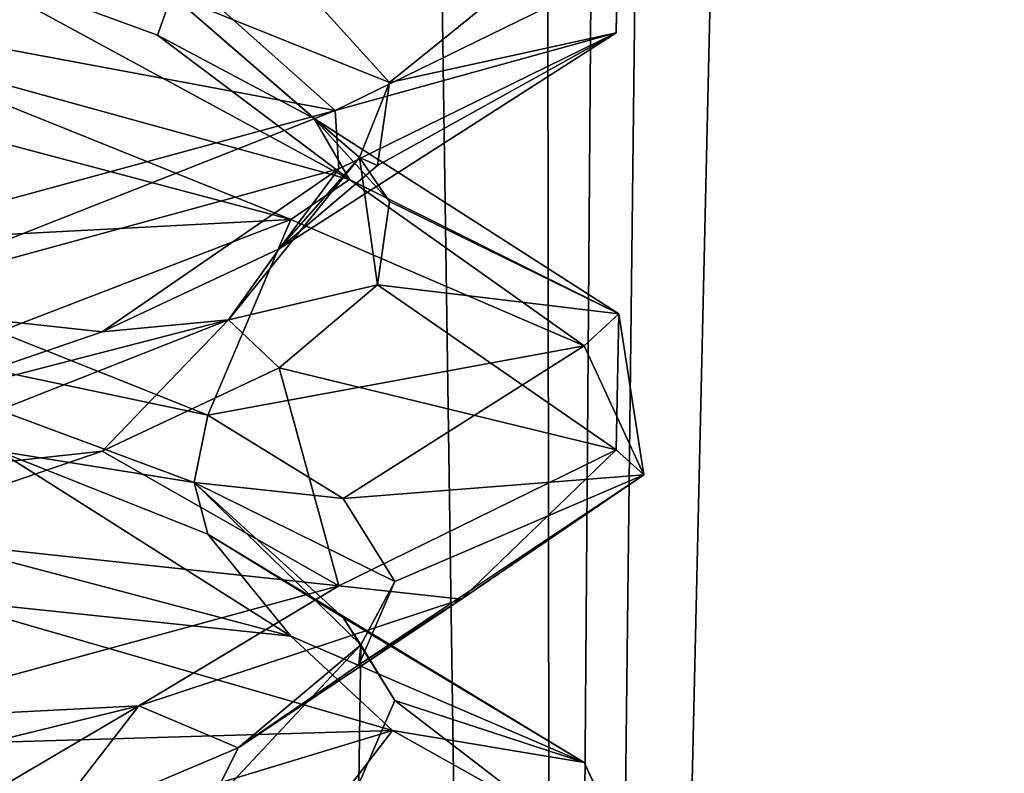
# Model space of a CAD drawing. Header units: millimetres. Extents: x -36.5 to 36.5, y -8.8 to 41.6.
# Tile 91 of 256: x 0.8 to 1.9, y 2.8 to 3.6. Entities that reach past the tile are written whole.
import ezdxf

# ---------------------------------------------------------------- set-up
doc = ezdxf.new("R2010")
doc.units = ezdxf.units.MM
doc.header["$LTSCALE"] = 65.185185
for name, color, linetype in [('14', 7, 'CONTINUOUS'), ('15', 7, 'CONTINUOUS'), ('160', 7, 'CONTINUOUS'), ('175', 7, 'CONTINUOUS'), ('176', 7, 'CONTINUOUS'), ('185', 7, 'CONTINUOUS'), ('186', 7, 'CONTINUOUS'), ('197', 7, 'CONTINUOUS'), ('198', 7, 'CONTINUOUS'), ('199', 7, 'CONTINUOUS'), ('200', 7, 'CONTINUOUS'), ('201', 7, 'CONTINUOUS'), ('220', 7, 'CONTINUOUS'), ('221', 7, 'CONTINUOUS'), ('222', 7, 'CONTINUOUS'), ('24', 7, 'CONTINUOUS'), ('25', 7, 'CONTINUOUS'), ('321', 7, 'CONTINUOUS'), ('36', 7, 'CONTINUOUS'), ('37', 7, 'CONTINUOUS'), ('38', 7, 'CONTINUOUS'), ('39', 7, 'CONTINUOUS'), ('40', 7, 'CONTINUOUS'), ('548', 7, 'CONTINUOUS'), ('553', 7, 'CONTINUOUS'), ('59', 7, 'CONTINUOUS'), ('60', 7, 'CONTINUOUS'), ('61', 7, 'CONTINUOUS')]:
    doc.layers.add(name, color=color, linetype=linetype)

msp = doc.modelspace()

# ---------------------------------------------------------------- linework, layer by layer
at = {"layer": '14', "color": 7, "linetype": 'Continuous'}
for points in [[(0.7423, 3.5626, 11.98), (1.1664, 3.4836, 11.9432), (0.98, 3.6499, 11.7423), (0.7423, 3.5626, 11.98)], [(1.1664, 3.4836, 11.9432), (1.4621, 3.6283, 11.3352), (0.98, 3.6499, 11.7423), (1.1664, 3.4836, 11.9432)], [(0.6447, 3.3414, 12.3544), (1.1664, 3.4836, 11.9432), (0.7423, 3.5626, 11.98), (0.6447, 3.3414, 12.3544)]]:
    msp.add_3dface(points, dxfattribs=at)
at = {"layer": '15', "color": 7, "linetype": 'Continuous'}
msp.add_3dface([(0.7423, 3.5626, 11.98), (0.98, 3.6499, 11.7423), (0.6584, 3.6048, 11.9952), (0.7423, 3.5626, 11.98)], dxfattribs=at)
at = {"layer": '160', "color": 7, "linetype": 'Continuous'}
for points in [[(1.4621, 3.6283, 11.3352), (1.4611, 3.5649, 11.3392), (1.4639, 3.7075, 10.6729), (1.4621, 3.6283, 11.3352)], [(1.4621, 3.6283, 11.3352), (1.1664, 3.4836, 11.9432), (1.4611, 3.5649, 11.3392), (1.4621, 3.6283, 11.3352)], [(1.1664, 3.4836, 11.9432), (1.1701, 3.4223, 11.9385), (1.4611, 3.5649, 11.3392), (1.1664, 3.4836, 11.9432)], [(1.12, 3.3692, 10.0022), (0.6136, 3.5034, 9.6312), (0.6558, 3.556, 9.6509), (1.12, 3.3692, 10.0022)], [(1.12, 3.3692, 10.0022), (0.6558, 3.556, 9.6509), (1.1814, 3.4113, 10.0757), (1.12, 3.3692, 10.0022)], [(1.1664, 3.4836, 11.9432), (0.6447, 3.3414, 12.3544), (0.6516, 3.2805, 12.3511), (1.1664, 3.4836, 11.9432)], [(1.1664, 3.4836, 11.9432), (0.6516, 3.2805, 12.3511), (1.1701, 3.4223, 11.9385), (1.1664, 3.4836, 11.9432)], [(1.4278, 3.2366, 10.5404), (1.12, 3.3692, 10.0022), (1.1814, 3.4113, 10.0757), (1.4278, 3.2366, 10.5404)], [(1.4278, 3.2366, 10.5404), (1.1814, 3.4113, 10.0757), (1.4639, 3.27, 10.6729), (1.4278, 3.2366, 10.5404)], [(1.4903, 3.1012, 11.1705), (1.4278, 3.2366, 10.5404), (1.4639, 3.27, 10.6729), (1.4903, 3.1012, 11.1705)], [(1.4903, 3.1012, 11.1705), (1.4639, 3.27, 10.6729), (1.4611, 3.1274, 11.3392), (1.4903, 3.1012, 11.1705)], [(1.299, 2.9708, 11.75), (1.4611, 3.1274, 11.3392), (1.1701, 2.9848, 11.9385), (1.299, 2.9708, 11.75)], [(1.299, 2.9708, 11.75), (1.4903, 3.1012, 11.1705), (1.4611, 3.1274, 11.3392), (1.299, 2.9708, 11.75)], [(0.75, 2.9708, 9.701), (0.6136, 3.0659, 9.6312), (1.12, 2.9317, 10.0022), (0.75, 2.9708, 9.701)], [(0.9605, 2.8587, 12.1521), (1.1701, 2.9848, 11.9385), (0.6516, 2.843, 12.3511), (0.9605, 2.8587, 12.1521)], [(0.9605, 2.8587, 12.1521), (1.299, 2.9708, 11.75), (1.1701, 2.9848, 11.9385), (0.9605, 2.8587, 12.1521)], [(1.2265, 2.8328, 10.1364), (0.75, 2.9708, 9.701), (1.12, 2.9317, 10.0022), (1.2265, 2.8328, 10.1364)], [(1.2265, 2.8328, 10.1364), (1.12, 2.9317, 10.0022), (1.4278, 2.7991, 10.5404), (1.2265, 2.8328, 10.1364)], [(0.5052, 2.7469, 12.4123), (0.9605, 2.8587, 12.1521), (0.6516, 2.843, 12.3511), (0.5052, 2.7469, 12.4123)], [(1.4786, 2.6914, 10.7473), (1.2265, 2.8328, 10.1364), (1.4278, 2.7991, 10.5404), (1.4786, 2.6914, 10.7473)], [(1.4786, 2.6914, 10.7473), (1.4278, 2.7991, 10.5404), (1.4903, 2.6637, 11.1705), (1.4786, 2.6914, 10.7473)]]:
    msp.add_3dface(points, dxfattribs=at)
at = {"layer": '175', "color": 7, "linetype": 'Continuous'}
for points in [[(0.7423, 3.5626, -10.02), (1.1664, 3.4836, -10.0568), (0.98, 3.6499, -10.2577), (0.7423, 3.5626, -10.02)], [(1.1664, 3.4836, -10.0568), (1.4621, 3.6283, -10.6648), (0.98, 3.6499, -10.2577), (1.1664, 3.4836, -10.0568)], [(0.6447, 3.3414, -9.6456), (1.1664, 3.4836, -10.0568), (0.7423, 3.5626, -10.02), (0.6447, 3.3414, -9.6456)]]:
    msp.add_3dface(points, dxfattribs=at)
at = {"layer": '176', "color": 7, "linetype": 'Continuous'}
msp.add_3dface([(0.7423, 3.5626, -10.02), (0.98, 3.6499, -10.2577), (0.6584, 3.6048, -10.0048), (0.7423, 3.5626, -10.02)], dxfattribs=at)
at = {"layer": '185', "color": 7, "linetype": 'Continuous'}
msp.add_3dface([(0.8793, 2.7275, -11.8591), (0.5966, 2.7521, -12.0334), (0.6147, 2.8146, -12.0647), (0.8793, 2.7275, -11.8591)], dxfattribs=at)
at = {"layer": '186', "color": 7, "linetype": 'Continuous'}
for points in [[(1.2265, 2.8328, -11.8636), (0.6147, 2.8146, -12.0647), (0.75, 2.9708, -12.299), (1.2265, 2.8328, -11.8636)], [(0.8793, 2.7275, -11.8591), (0.6147, 2.8146, -12.0647), (1.2265, 2.8328, -11.8636), (0.8793, 2.7275, -11.8591)], [(1.0787, 2.6405, -11.5898), (0.8793, 2.7275, -11.8591), (1.2265, 2.8328, -11.8636), (1.0787, 2.6405, -11.5898)], [(1.4786, 2.6914, -11.2527), (1.0787, 2.6405, -11.5898), (1.2265, 2.8328, -11.8636), (1.4786, 2.6914, -11.2527)]]:
    msp.add_3dface(points, dxfattribs=at)
at = {"layer": '197', "color": 7, "linetype": 'Continuous'}
msp.add_3dface([(0.8591, 2.7275, -10.1207), (1.0334, 2.7521, -10.4034), (1.0647, 2.8146, -10.3853), (0.8591, 2.7275, -10.1207)], dxfattribs=at)
at = {"layer": '198', "color": 7, "linetype": 'Continuous'}
for points in [[(0.9605, 2.8587, -9.8479), (1.0647, 2.8146, -10.3853), (1.299, 2.9708, -10.25), (0.9605, 2.8587, -9.8479)], [(0.5052, 2.7469, -9.5877), (0.5898, 2.6405, -9.9213), (0.9605, 2.8587, -9.8479), (0.5052, 2.7469, -9.5877)], [(0.5898, 2.6405, -9.9213), (0.8591, 2.7275, -10.1207), (0.9605, 2.8587, -9.8479), (0.5898, 2.6405, -9.9213)], [(0.8591, 2.7275, -10.1207), (1.0647, 2.8146, -10.3853), (0.9605, 2.8587, -9.8479), (0.8591, 2.7275, -10.1207)]]:
    msp.add_3dface(points, dxfattribs=at)
at = {"layer": '199', "color": 7, "linetype": 'Continuous'}
for points in [[(1.12, 2.9317, -11.9978), (0.6136, 3.0659, -12.3688), (0.8135, 3.1261, -11.9218), (1.12, 2.9317, -11.9978)], [(1.0327, 3.0388, -11.667), (1.12, 2.9317, -11.9978), (0.8135, 3.1261, -11.9218), (1.0327, 3.0388, -11.667)], [(1.4278, 2.7991, -11.4596), (1.12, 2.9317, -11.9978), (1.0327, 3.0388, -11.667), (1.4278, 2.7991, -11.4596)], [(1.1747, 2.9515, -11.3624), (1.4278, 2.7991, -11.4596), (1.0327, 3.0388, -11.667), (1.1747, 2.9515, -11.3624)], [(1.229, 2.8642, -11.0306), (1.4278, 2.7991, -11.4596), (1.1747, 2.9515, -11.3624), (1.229, 2.8642, -11.0306)], [(1.1914, 2.7769, -10.6966), (1.4903, 2.6637, -10.8295), (1.229, 2.8642, -11.0306), (1.1914, 2.7769, -10.6966)], [(1.4903, 2.6637, -10.8295), (1.4278, 2.7991, -11.4596), (1.229, 2.8642, -11.0306), (1.4903, 2.6637, -10.8295)]]:
    msp.add_3dface(points, dxfattribs=at)
at = {"layer": '200', "color": 7, "linetype": 'Continuous'}
for points in [[(1.0186, 3.0932, -11.6216), (0.8135, 3.1261, -11.9218), (0.5585, 3.2637, -12.0545), (1.0186, 3.0932, -11.6216)], [(1.0186, 3.0932, -11.6216), (0.5585, 3.2637, -12.0545), (1.0327, 3.1638, -11.667), (1.0186, 3.0932, -11.6216)], [(1.0327, 3.1638, -11.667), (0.5585, 3.2637, -12.0545), (0.8135, 3.2511, -11.9218), (1.0327, 3.1638, -11.667)], [(1.1747, 3.0765, -11.3624), (1.0186, 3.0932, -11.6216), (1.0327, 3.1638, -11.667), (1.1747, 3.0765, -11.3624)], [(1.0327, 3.0388, -11.667), (0.8135, 3.1261, -11.9218), (1.0186, 3.0932, -11.6216), (1.0327, 3.0388, -11.667)], [(1.1747, 2.9515, -11.3624), (1.0327, 3.0388, -11.667), (1.0186, 3.0932, -11.6216), (1.1747, 2.9515, -11.3624)], [(1.1932, 2.9226, -11.0145), (1.1747, 2.9515, -11.3624), (1.0186, 3.0932, -11.6216), (1.1932, 2.9226, -11.0145)], [(1.1932, 2.9226, -11.0145), (1.0186, 3.0932, -11.6216), (1.229, 2.9892, -11.0306), (1.1932, 2.9226, -11.0145)], [(1.229, 2.9892, -11.0306), (1.0186, 3.0932, -11.6216), (1.1747, 3.0765, -11.3624), (1.229, 2.9892, -11.0306)], [(1.1914, 2.9019, -10.6966), (1.1932, 2.9226, -11.0145), (1.229, 2.9892, -11.0306), (1.1914, 2.9019, -10.6966)], [(1.229, 2.8642, -11.0306), (1.1747, 2.9515, -11.3624), (1.1932, 2.9226, -11.0145), (1.229, 2.8642, -11.0306)], [(1.0647, 2.8146, -10.3853), (1.0334, 2.7521, -10.4034), (1.1932, 2.9226, -11.0145), (1.0647, 2.8146, -10.3853)], [(1.0334, 2.7521, -10.4034), (1.1914, 2.7769, -10.6966), (1.1932, 2.9226, -11.0145), (1.0334, 2.7521, -10.4034)], [(1.0647, 2.8146, -10.3853), (1.1932, 2.9226, -11.0145), (1.1914, 2.9019, -10.6966), (1.0647, 2.8146, -10.3853)], [(1.1914, 2.7769, -10.6966), (1.229, 2.8642, -11.0306), (1.1932, 2.9226, -11.0145), (1.1914, 2.7769, -10.6966)]]:
    msp.add_3dface(points, dxfattribs=at)
at = {"layer": '201', "color": 7, "linetype": 'Continuous'}
for points in [[(1.12, 3.3692, -11.9978), (0.5334, 3.3384, -12.1076), (0.6136, 3.5034, -12.3688), (1.12, 3.3692, -11.9978)], [(0.8135, 3.2511, -11.9218), (0.5334, 3.3384, -12.1076), (1.12, 3.3692, -11.9978), (0.8135, 3.2511, -11.9218)], [(1.0327, 3.1638, -11.667), (0.8135, 3.2511, -11.9218), (1.12, 3.3692, -11.9978), (1.0327, 3.1638, -11.667)], [(1.4278, 3.2366, -11.4596), (1.0327, 3.1638, -11.667), (1.12, 3.3692, -11.9978), (1.4278, 3.2366, -11.4596)], [(1.1747, 3.0765, -11.3624), (1.0327, 3.1638, -11.667), (1.4278, 3.2366, -11.4596), (1.1747, 3.0765, -11.3624)], [(1.4903, 3.1012, -10.8295), (1.1747, 3.0765, -11.3624), (1.4278, 3.2366, -11.4596), (1.4903, 3.1012, -10.8295)], [(1.229, 2.9892, -11.0306), (1.1747, 3.0765, -11.3624), (1.4903, 3.1012, -10.8295), (1.229, 2.9892, -11.0306)], [(1.299, 2.9708, -10.25), (1.1914, 2.9019, -10.6966), (1.4903, 3.1012, -10.8295), (1.299, 2.9708, -10.25)], [(1.1914, 2.9019, -10.6966), (1.229, 2.9892, -11.0306), (1.4903, 3.1012, -10.8295), (1.1914, 2.9019, -10.6966)], [(1.299, 2.9708, -10.25), (1.0647, 2.8146, -10.3853), (1.1914, 2.9019, -10.6966), (1.299, 2.9708, -10.25)]]:
    msp.add_3dface(points, dxfattribs=at)
at = {"layer": '220', "color": 7, "linetype": 'Continuous'}
for points in [[(0.6558, 3.556, -12.3491), (0.7423, 3.6499, -11.98), (1.1814, 3.4113, -11.9243), (0.6558, 3.556, -12.3491)], [(0.7423, 3.6499, -11.98), (0.98, 3.5626, -11.7423), (1.1814, 3.4113, -11.9243), (0.7423, 3.6499, -11.98)], [(0.98, 3.5626, -11.7423), (1.1444, 3.4753, -11.4491), (1.1814, 3.4113, -11.9243), (0.98, 3.5626, -11.7423)], [(1.1444, 3.4753, -11.4491), (1.2233, 3.388, -11.1224), (1.4639, 3.27, -11.3271), (1.1444, 3.4753, -11.4491)], [(1.1814, 3.4113, -11.9243), (1.1444, 3.4753, -11.4491), (1.4639, 3.27, -11.3271), (1.1814, 3.4113, -11.9243)], [(1.2233, 3.388, -11.1224), (1.2107, 3.3007, -10.7865), (1.4639, 3.27, -11.3271), (1.2233, 3.388, -11.1224)], [(1.2107, 3.3007, -10.7865), (1.1076, 3.2134, -10.4666), (1.4611, 3.1274, -10.6608), (1.2107, 3.3007, -10.7865)], [(1.4639, 3.27, -11.3271), (1.2107, 3.3007, -10.7865), (1.4611, 3.1274, -10.6608), (1.4639, 3.27, -11.3271)], [(1.1076, 3.2134, -10.4666), (0.9218, 3.1261, -10.1865), (1.1701, 2.9848, -10.0615), (1.1076, 3.2134, -10.4666)], [(1.4611, 3.1274, -10.6608), (1.1076, 3.2134, -10.4666), (1.1701, 2.9848, -10.0615), (1.4611, 3.1274, -10.6608)], [(0.9218, 3.1261, -10.1865), (0.667, 3.0388, -9.9673), (1.1701, 2.9848, -10.0615), (0.9218, 3.1261, -10.1865)], [(1.1701, 2.9848, -10.0615), (0.667, 3.0388, -9.9673), (0.6516, 2.843, -9.6489), (1.1701, 2.9848, -10.0615)]]:
    msp.add_3dface(points, dxfattribs=at)
at = {"layer": '221', "color": 7, "linetype": 'Continuous'}
for points in [[(0.98, 3.5626, -11.7423), (0.7423, 3.6499, -11.98), (0.9952, 3.6048, -11.6584), (0.98, 3.5626, -11.7423)], [(1.1444, 3.4753, -11.4491), (0.98, 3.5626, -11.7423), (0.9952, 3.6048, -11.6584), (1.1444, 3.4753, -11.4491)], [(1.1919, 3.4343, -11.0581), (1.1444, 3.4753, -11.4491), (0.9952, 3.6048, -11.6584), (1.1919, 3.4343, -11.0581)], [(1.1919, 3.4343, -11.0581), (0.9952, 3.6048, -11.6584), (1.2233, 3.513, -11.1224), (1.1919, 3.4343, -11.0581)], [(1.2233, 3.513, -11.1224), (0.9952, 3.6048, -11.6584), (1.1444, 3.6003, -11.4491), (1.2233, 3.513, -11.1224)], [(1.2107, 3.4257, -10.7865), (1.1919, 3.4343, -11.0581), (1.2233, 3.513, -11.1224), (1.2107, 3.4257, -10.7865)], [(1.2233, 3.388, -11.1224), (1.1444, 3.4753, -11.4491), (1.1919, 3.4343, -11.0581), (1.2233, 3.388, -11.1224)], [(1.0545, 3.2637, -10.4415), (1.2107, 3.3007, -10.7865), (1.1919, 3.4343, -11.0581), (1.0545, 3.2637, -10.4415)], [(1.0545, 3.2637, -10.4415), (1.1919, 3.4343, -11.0581), (1.1076, 3.3384, -10.4666), (1.0545, 3.2637, -10.4415)], [(1.1076, 3.3384, -10.4666), (1.1919, 3.4343, -11.0581), (1.2107, 3.4257, -10.7865), (1.1076, 3.3384, -10.4666)], [(1.2107, 3.3007, -10.7865), (1.2233, 3.388, -11.1224), (1.1919, 3.4343, -11.0581), (1.2107, 3.3007, -10.7865)], [(0.9218, 3.2511, -10.1865), (1.0545, 3.2637, -10.4415), (1.1076, 3.3384, -10.4666), (0.9218, 3.2511, -10.1865)], [(1.1076, 3.2134, -10.4666), (1.2107, 3.3007, -10.7865), (1.0545, 3.2637, -10.4415), (1.1076, 3.2134, -10.4666)], [(0.6216, 3.0932, -9.9814), (0.9218, 3.1261, -10.1865), (1.0545, 3.2637, -10.4415), (0.6216, 3.0932, -9.9814)], [(0.6216, 3.0932, -9.9814), (1.0545, 3.2637, -10.4415), (0.667, 3.1638, -9.9673), (0.6216, 3.0932, -9.9814)], [(0.667, 3.1638, -9.9673), (1.0545, 3.2637, -10.4415), (0.9218, 3.2511, -10.1865), (0.667, 3.1638, -9.9673)], [(0.9218, 3.1261, -10.1865), (1.1076, 3.2134, -10.4666), (1.0545, 3.2637, -10.4415), (0.9218, 3.1261, -10.1865)], [(0.667, 3.0388, -9.9673), (0.9218, 3.1261, -10.1865), (0.6216, 3.0932, -9.9814), (0.667, 3.0388, -9.9673)]]:
    msp.add_3dface(points, dxfattribs=at)
at = {"layer": '222', "color": 7, "linetype": 'Continuous'}
for points in [[(1.2233, 3.513, -11.1224), (1.1444, 3.6003, -11.4491), (1.4639, 3.7075, -11.3271), (1.2233, 3.513, -11.1224)], [(1.4611, 3.5649, -10.6608), (1.2233, 3.513, -11.1224), (1.4639, 3.7075, -11.3271), (1.4611, 3.5649, -10.6608)], [(1.1076, 3.3384, -10.4666), (1.2107, 3.4257, -10.7865), (1.4611, 3.5649, -10.6608), (1.1076, 3.3384, -10.4666)], [(1.1701, 3.4223, -10.0615), (1.1076, 3.3384, -10.4666), (1.4611, 3.5649, -10.6608), (1.1701, 3.4223, -10.0615)], [(1.2107, 3.4257, -10.7865), (1.2233, 3.513, -11.1224), (1.4611, 3.5649, -10.6608), (1.2107, 3.4257, -10.7865)], [(0.6516, 3.2805, -9.6489), (0.9218, 3.2511, -10.1865), (1.1701, 3.4223, -10.0615), (0.6516, 3.2805, -9.6489)], [(0.9218, 3.2511, -10.1865), (1.1076, 3.3384, -10.4666), (1.1701, 3.4223, -10.0615), (0.9218, 3.2511, -10.1865)], [(0.667, 3.1638, -9.9673), (0.9218, 3.2511, -10.1865), (0.6516, 3.2805, -9.6489), (0.667, 3.1638, -9.9673)]]:
    msp.add_3dface(points, dxfattribs=at)
at = {"layer": '24', "color": 7, "linetype": 'Continuous'}
msp.add_3dface([(0.8793, 2.7275, 10.1409), (0.5966, 2.7521, 9.9666), (0.6147, 2.8146, 9.9353), (0.8793, 2.7275, 10.1409)], dxfattribs=at)
at = {"layer": '25', "color": 7, "linetype": 'Continuous'}
for points in [[(1.2265, 2.8328, 10.1364), (0.6147, 2.8146, 9.9353), (0.75, 2.9708, 9.701), (1.2265, 2.8328, 10.1364)], [(0.8793, 2.7275, 10.1409), (0.6147, 2.8146, 9.9353), (1.2265, 2.8328, 10.1364), (0.8793, 2.7275, 10.1409)], [(1.0787, 2.6405, 10.4102), (0.8793, 2.7275, 10.1409), (1.2265, 2.8328, 10.1364), (1.0787, 2.6405, 10.4102)], [(1.4786, 2.6914, 10.7473), (1.0787, 2.6405, 10.4102), (1.2265, 2.8328, 10.1364), (1.4786, 2.6914, 10.7473)]]:
    msp.add_3dface(points, dxfattribs=at)
at = {"layer": '321', "color": 7, "linetype": 'Continuous'}
for points in [[(1.4621, 3.6283, -10.6648), (1.4611, 3.5649, -10.6608), (1.4639, 3.7075, -11.3271), (1.4621, 3.6283, -10.6648)], [(1.4621, 3.6283, -10.6648), (1.1664, 3.4836, -10.0568), (1.4611, 3.5649, -10.6608), (1.4621, 3.6283, -10.6648)], [(1.1664, 3.4836, -10.0568), (1.1701, 3.4223, -10.0615), (1.4611, 3.5649, -10.6608), (1.1664, 3.4836, -10.0568)], [(1.12, 3.3692, -11.9978), (0.6136, 3.5034, -12.3688), (0.6558, 3.556, -12.3491), (1.12, 3.3692, -11.9978)], [(1.12, 3.3692, -11.9978), (0.6558, 3.556, -12.3491), (1.1814, 3.4113, -11.9243), (1.12, 3.3692, -11.9978)], [(1.1664, 3.4836, -10.0568), (0.6447, 3.3414, -9.6456), (0.6516, 3.2805, -9.6489), (1.1664, 3.4836, -10.0568)], [(1.1664, 3.4836, -10.0568), (0.6516, 3.2805, -9.6489), (1.1701, 3.4223, -10.0615), (1.1664, 3.4836, -10.0568)], [(1.4278, 3.2366, -11.4596), (1.12, 3.3692, -11.9978), (1.1814, 3.4113, -11.9243), (1.4278, 3.2366, -11.4596)], [(1.4278, 3.2366, -11.4596), (1.1814, 3.4113, -11.9243), (1.4639, 3.27, -11.3271), (1.4278, 3.2366, -11.4596)], [(1.4903, 3.1012, -10.8295), (1.4278, 3.2366, -11.4596), (1.4639, 3.27, -11.3271), (1.4903, 3.1012, -10.8295)], [(1.4903, 3.1012, -10.8295), (1.4639, 3.27, -11.3271), (1.4611, 3.1274, -10.6608), (1.4903, 3.1012, -10.8295)], [(1.299, 2.9708, -10.25), (1.4611, 3.1274, -10.6608), (1.1701, 2.9848, -10.0615), (1.299, 2.9708, -10.25)], [(1.299, 2.9708, -10.25), (1.4903, 3.1012, -10.8295), (1.4611, 3.1274, -10.6608), (1.299, 2.9708, -10.25)], [(0.75, 2.9708, -12.299), (0.6136, 3.0659, -12.3688), (1.12, 2.9317, -11.9978), (0.75, 2.9708, -12.299)], [(0.9605, 2.8587, -9.8479), (1.1701, 2.9848, -10.0615), (0.6516, 2.843, -9.6489), (0.9605, 2.8587, -9.8479)], [(0.9605, 2.8587, -9.8479), (1.299, 2.9708, -10.25), (1.1701, 2.9848, -10.0615), (0.9605, 2.8587, -9.8479)], [(1.2265, 2.8328, -11.8636), (0.75, 2.9708, -12.299), (1.12, 2.9317, -11.9978), (1.2265, 2.8328, -11.8636)], [(1.2265, 2.8328, -11.8636), (1.12, 2.9317, -11.9978), (1.4278, 2.7991, -11.4596), (1.2265, 2.8328, -11.8636)], [(0.5052, 2.7469, -9.5877), (0.9605, 2.8587, -9.8479), (0.6516, 2.843, -9.6489), (0.5052, 2.7469, -9.5877)], [(1.4786, 2.6914, -11.2527), (1.2265, 2.8328, -11.8636), (1.4278, 2.7991, -11.4596), (1.4786, 2.6914, -11.2527)], [(1.4786, 2.6914, -11.2527), (1.4278, 2.7991, -11.4596), (1.4903, 2.6637, -10.8295), (1.4786, 2.6914, -11.2527)]]:
    msp.add_3dface(points, dxfattribs=at)
at = {"layer": '36', "color": 7, "linetype": 'Continuous'}
msp.add_3dface([(0.8591, 2.7275, 11.8793), (1.0334, 2.7521, 11.5966), (1.0647, 2.8146, 11.6147), (0.8591, 2.7275, 11.8793)], dxfattribs=at)
at = {"layer": '37', "color": 7, "linetype": 'Continuous'}
for points in [[(0.9605, 2.8587, 12.1521), (1.0647, 2.8146, 11.6147), (1.299, 2.9708, 11.75), (0.9605, 2.8587, 12.1521)], [(0.5052, 2.7469, 12.4123), (0.5898, 2.6405, 12.0787), (0.9605, 2.8587, 12.1521), (0.5052, 2.7469, 12.4123)], [(0.5898, 2.6405, 12.0787), (0.8591, 2.7275, 11.8793), (0.9605, 2.8587, 12.1521), (0.5898, 2.6405, 12.0787)], [(0.8591, 2.7275, 11.8793), (1.0647, 2.8146, 11.6147), (0.9605, 2.8587, 12.1521), (0.8591, 2.7275, 11.8793)]]:
    msp.add_3dface(points, dxfattribs=at)
at = {"layer": '38', "color": 7, "linetype": 'Continuous'}
for points in [[(1.12, 2.9317, 10.0022), (0.6136, 3.0659, 9.6312), (0.8135, 3.1261, 10.0782), (1.12, 2.9317, 10.0022)], [(1.0327, 3.0388, 10.333), (1.12, 2.9317, 10.0022), (0.8135, 3.1261, 10.0782), (1.0327, 3.0388, 10.333)], [(1.4278, 2.7991, 10.5404), (1.12, 2.9317, 10.0022), (1.0327, 3.0388, 10.333), (1.4278, 2.7991, 10.5404)], [(1.1747, 2.9515, 10.6376), (1.4278, 2.7991, 10.5404), (1.0327, 3.0388, 10.333), (1.1747, 2.9515, 10.6376)], [(1.229, 2.8642, 10.9694), (1.4278, 2.7991, 10.5404), (1.1747, 2.9515, 10.6376), (1.229, 2.8642, 10.9694)], [(1.1914, 2.7769, 11.3034), (1.4903, 2.6637, 11.1705), (1.229, 2.8642, 10.9694), (1.1914, 2.7769, 11.3034)], [(1.4903, 2.6637, 11.1705), (1.4278, 2.7991, 10.5404), (1.229, 2.8642, 10.9694), (1.4903, 2.6637, 11.1705)]]:
    msp.add_3dface(points, dxfattribs=at)
at = {"layer": '39', "color": 7, "linetype": 'Continuous'}
for points in [[(1.0186, 3.0932, 10.3784), (0.8135, 3.1261, 10.0782), (0.5585, 3.2637, 9.9455), (1.0186, 3.0932, 10.3784)], [(1.0186, 3.0932, 10.3784), (0.5585, 3.2637, 9.9455), (1.0327, 3.1638, 10.333), (1.0186, 3.0932, 10.3784)], [(1.0327, 3.1638, 10.333), (0.5585, 3.2637, 9.9455), (0.8135, 3.2511, 10.0782), (1.0327, 3.1638, 10.333)], [(1.1747, 3.0765, 10.6376), (1.0186, 3.0932, 10.3784), (1.0327, 3.1638, 10.333), (1.1747, 3.0765, 10.6376)], [(1.0327, 3.0388, 10.333), (0.8135, 3.1261, 10.0782), (1.0186, 3.0932, 10.3784), (1.0327, 3.0388, 10.333)], [(1.1747, 2.9515, 10.6376), (1.0327, 3.0388, 10.333), (1.0186, 3.0932, 10.3784), (1.1747, 2.9515, 10.6376)], [(1.1932, 2.9226, 10.9855), (1.1747, 2.9515, 10.6376), (1.0186, 3.0932, 10.3784), (1.1932, 2.9226, 10.9855)], [(1.1932, 2.9226, 10.9855), (1.0186, 3.0932, 10.3784), (1.229, 2.9892, 10.9694), (1.1932, 2.9226, 10.9855)], [(1.229, 2.9892, 10.9694), (1.0186, 3.0932, 10.3784), (1.1747, 3.0765, 10.6376), (1.229, 2.9892, 10.9694)], [(1.1914, 2.9019, 11.3034), (1.1932, 2.9226, 10.9855), (1.229, 2.9892, 10.9694), (1.1914, 2.9019, 11.3034)], [(1.229, 2.8642, 10.9694), (1.1747, 2.9515, 10.6376), (1.1932, 2.9226, 10.9855), (1.229, 2.8642, 10.9694)], [(1.0647, 2.8146, 11.6147), (1.0334, 2.7521, 11.5966), (1.1932, 2.9226, 10.9855), (1.0647, 2.8146, 11.6147)], [(1.0334, 2.7521, 11.5966), (1.1914, 2.7769, 11.3034), (1.1932, 2.9226, 10.9855), (1.0334, 2.7521, 11.5966)], [(1.0647, 2.8146, 11.6147), (1.1932, 2.9226, 10.9855), (1.1914, 2.9019, 11.3034), (1.0647, 2.8146, 11.6147)], [(1.1914, 2.7769, 11.3034), (1.229, 2.8642, 10.9694), (1.1932, 2.9226, 10.9855), (1.1914, 2.7769, 11.3034)]]:
    msp.add_3dface(points, dxfattribs=at)
at = {"layer": '40', "color": 7, "linetype": 'Continuous'}
for points in [[(1.12, 3.3692, 10.0022), (0.5334, 3.3384, 9.8924), (0.6136, 3.5034, 9.6312), (1.12, 3.3692, 10.0022)], [(0.8135, 3.2511, 10.0782), (0.5334, 3.3384, 9.8924), (1.12, 3.3692, 10.0022), (0.8135, 3.2511, 10.0782)], [(1.0327, 3.1638, 10.333), (0.8135, 3.2511, 10.0782), (1.12, 3.3692, 10.0022), (1.0327, 3.1638, 10.333)], [(1.4278, 3.2366, 10.5404), (1.0327, 3.1638, 10.333), (1.12, 3.3692, 10.0022), (1.4278, 3.2366, 10.5404)], [(1.1747, 3.0765, 10.6376), (1.0327, 3.1638, 10.333), (1.4278, 3.2366, 10.5404), (1.1747, 3.0765, 10.6376)], [(1.4903, 3.1012, 11.1705), (1.1747, 3.0765, 10.6376), (1.4278, 3.2366, 10.5404), (1.4903, 3.1012, 11.1705)], [(1.229, 2.9892, 10.9694), (1.1747, 3.0765, 10.6376), (1.4903, 3.1012, 11.1705), (1.229, 2.9892, 10.9694)], [(1.299, 2.9708, 11.75), (1.1914, 2.9019, 11.3034), (1.4903, 3.1012, 11.1705), (1.299, 2.9708, 11.75)], [(1.1914, 2.9019, 11.3034), (1.229, 2.9892, 10.9694), (1.4903, 3.1012, 11.1705), (1.1914, 2.9019, 11.3034)], [(1.299, 2.9708, 11.75), (1.0647, 2.8146, 11.6147), (1.1914, 2.9019, 11.3034), (1.299, 2.9708, 11.75)]]:
    msp.add_3dface(points, dxfattribs=at)
at = {"layer": '548', "color": 7, "linetype": 'Continuous'}
for points in [[(0, 32.1, 8.15), (0.4782, -3.5, 8.1905), (0.8612, 32.1, 8.2834), (0, 32.1, 8.15)], [(0.4782, -3.5, 8.1905), (1.3826, -3.5, 8.508), (0.8612, 32.1, 8.2834), (0.4782, -3.5, 8.1905)], [(0.8612, 32.1, 8.2834), (1.3826, -3.5, 8.508), (1.6428, 32.1, 8.6712), (0.8612, 32.1, 8.2834)], [(1.3826, -3.5, 8.508), (2.1294, -3.5, 9.1059), (1.6428, 32.1, 8.6712), (1.3826, -3.5, 8.508)], [(1.6428, 32.1, 8.6712), (2.1294, -3.5, 9.1059), (2.2694, 32.1, 9.2761), (1.6428, 32.1, 8.6712)]]:
    msp.add_3dface(points, dxfattribs=at)
at = {"layer": '553', "color": 7, "linetype": 'Continuous'}
for points in [[(1.3655, 28.5993, -8.4984), (0.4834, -3.5, -8.1914), (0.7641, 28.7, -8.2543), (1.3655, 28.5993, -8.4984)], [(1.3965, -3.5, -8.5158), (0.4834, -3.5, -8.1914), (1.3655, 28.5993, -8.4984), (1.3965, -3.5, -8.5158)], [(1.7774, 28.5975, -8.7721), (1.3965, -3.5, -8.5158), (1.3655, 28.5993, -8.4984), (1.7774, 28.5975, -8.7721)], [(2.1349, 28.5937, -9.112), (1.3965, -3.5, -8.5158), (1.7774, 28.5975, -8.7721), (2.1349, 28.5937, -9.112)], [(2.147, -3.5, -9.1257), (1.3965, -3.5, -8.5158), (2.1349, 28.5937, -9.112), (2.147, -3.5, -9.1257)]]:
    msp.add_3dface(points, dxfattribs=at)
at = {"layer": '59', "color": 7, "linetype": 'Continuous'}
for points in [[(0.6558, 3.556, 9.6509), (0.7423, 3.6499, 10.02), (1.1814, 3.4113, 10.0757), (0.6558, 3.556, 9.6509)], [(0.7423, 3.6499, 10.02), (0.98, 3.5626, 10.2577), (1.1814, 3.4113, 10.0757), (0.7423, 3.6499, 10.02)], [(0.98, 3.5626, 10.2577), (1.1444, 3.4753, 10.5509), (1.1814, 3.4113, 10.0757), (0.98, 3.5626, 10.2577)], [(1.1444, 3.4753, 10.5509), (1.2233, 3.388, 10.8776), (1.4639, 3.27, 10.6729), (1.1444, 3.4753, 10.5509)], [(1.1814, 3.4113, 10.0757), (1.1444, 3.4753, 10.5509), (1.4639, 3.27, 10.6729), (1.1814, 3.4113, 10.0757)], [(1.2233, 3.388, 10.8776), (1.2107, 3.3007, 11.2135), (1.4639, 3.27, 10.6729), (1.2233, 3.388, 10.8776)], [(1.2107, 3.3007, 11.2135), (1.1076, 3.2134, 11.5334), (1.4611, 3.1274, 11.3392), (1.2107, 3.3007, 11.2135)], [(1.4639, 3.27, 10.6729), (1.2107, 3.3007, 11.2135), (1.4611, 3.1274, 11.3392), (1.4639, 3.27, 10.6729)], [(1.1076, 3.2134, 11.5334), (0.9218, 3.1261, 11.8135), (1.1701, 2.9848, 11.9385), (1.1076, 3.2134, 11.5334)], [(1.4611, 3.1274, 11.3392), (1.1076, 3.2134, 11.5334), (1.1701, 2.9848, 11.9385), (1.4611, 3.1274, 11.3392)], [(0.9218, 3.1261, 11.8135), (0.667, 3.0388, 12.0327), (1.1701, 2.9848, 11.9385), (0.9218, 3.1261, 11.8135)], [(1.1701, 2.9848, 11.9385), (0.667, 3.0388, 12.0327), (0.6516, 2.843, 12.3511), (1.1701, 2.9848, 11.9385)]]:
    msp.add_3dface(points, dxfattribs=at)
at = {"layer": '60', "color": 7, "linetype": 'Continuous'}
for points in [[(0.98, 3.5626, 10.2577), (0.7423, 3.6499, 10.02), (0.9952, 3.6048, 10.3416), (0.98, 3.5626, 10.2577)], [(1.1444, 3.4753, 10.5509), (0.98, 3.5626, 10.2577), (0.9952, 3.6048, 10.3416), (1.1444, 3.4753, 10.5509)], [(1.1919, 3.4343, 10.9419), (1.1444, 3.4753, 10.5509), (0.9952, 3.6048, 10.3416), (1.1919, 3.4343, 10.9419)], [(1.1919, 3.4343, 10.9419), (0.9952, 3.6048, 10.3416), (1.2233, 3.513, 10.8776), (1.1919, 3.4343, 10.9419)], [(1.2233, 3.513, 10.8776), (0.9952, 3.6048, 10.3416), (1.1444, 3.6003, 10.5509), (1.2233, 3.513, 10.8776)], [(1.2107, 3.4257, 11.2135), (1.1919, 3.4343, 10.9419), (1.2233, 3.513, 10.8776), (1.2107, 3.4257, 11.2135)], [(1.2233, 3.388, 10.8776), (1.1444, 3.4753, 10.5509), (1.1919, 3.4343, 10.9419), (1.2233, 3.388, 10.8776)], [(1.0545, 3.2637, 11.5585), (1.2107, 3.3007, 11.2135), (1.1919, 3.4343, 10.9419), (1.0545, 3.2637, 11.5585)], [(1.0545, 3.2637, 11.5585), (1.1919, 3.4343, 10.9419), (1.1076, 3.3384, 11.5334), (1.0545, 3.2637, 11.5585)], [(1.1076, 3.3384, 11.5334), (1.1919, 3.4343, 10.9419), (1.2107, 3.4257, 11.2135), (1.1076, 3.3384, 11.5334)], [(1.2107, 3.3007, 11.2135), (1.2233, 3.388, 10.8776), (1.1919, 3.4343, 10.9419), (1.2107, 3.3007, 11.2135)], [(0.9218, 3.2511, 11.8135), (1.0545, 3.2637, 11.5585), (1.1076, 3.3384, 11.5334), (0.9218, 3.2511, 11.8135)], [(1.1076, 3.2134, 11.5334), (1.2107, 3.3007, 11.2135), (1.0545, 3.2637, 11.5585), (1.1076, 3.2134, 11.5334)], [(0.6216, 3.0932, 12.0186), (0.9218, 3.1261, 11.8135), (1.0545, 3.2637, 11.5585), (0.6216, 3.0932, 12.0186)], [(0.6216, 3.0932, 12.0186), (1.0545, 3.2637, 11.5585), (0.667, 3.1638, 12.0327), (0.6216, 3.0932, 12.0186)], [(0.667, 3.1638, 12.0327), (1.0545, 3.2637, 11.5585), (0.9218, 3.2511, 11.8135), (0.667, 3.1638, 12.0327)], [(0.9218, 3.1261, 11.8135), (1.1076, 3.2134, 11.5334), (1.0545, 3.2637, 11.5585), (0.9218, 3.1261, 11.8135)], [(0.667, 3.0388, 12.0327), (0.9218, 3.1261, 11.8135), (0.6216, 3.0932, 12.0186), (0.667, 3.0388, 12.0327)]]:
    msp.add_3dface(points, dxfattribs=at)
at = {"layer": '61', "color": 7, "linetype": 'Continuous'}
for points in [[(1.2233, 3.513, 10.8776), (1.1444, 3.6003, 10.5509), (1.4639, 3.7075, 10.6729), (1.2233, 3.513, 10.8776)], [(1.4611, 3.5649, 11.3392), (1.2233, 3.513, 10.8776), (1.4639, 3.7075, 10.6729), (1.4611, 3.5649, 11.3392)], [(1.1076, 3.3384, 11.5334), (1.2107, 3.4257, 11.2135), (1.4611, 3.5649, 11.3392), (1.1076, 3.3384, 11.5334)], [(1.1701, 3.4223, 11.9385), (1.1076, 3.3384, 11.5334), (1.4611, 3.5649, 11.3392), (1.1701, 3.4223, 11.9385)], [(1.2107, 3.4257, 11.2135), (1.2233, 3.513, 10.8776), (1.4611, 3.5649, 11.3392), (1.2107, 3.4257, 11.2135)], [(0.6516, 3.2805, 12.3511), (0.9218, 3.2511, 11.8135), (1.1701, 3.4223, 11.9385), (0.6516, 3.2805, 12.3511)], [(0.9218, 3.2511, 11.8135), (1.1076, 3.3384, 11.5334), (1.1701, 3.4223, 11.9385), (0.9218, 3.2511, 11.8135)], [(0.667, 3.1638, 12.0327), (0.9218, 3.2511, 11.8135), (0.6516, 3.2805, 12.3511), (0.667, 3.1638, 12.0327)]]:
    msp.add_3dface(points, dxfattribs=at)

doc.saveas('drawing.dxf')
